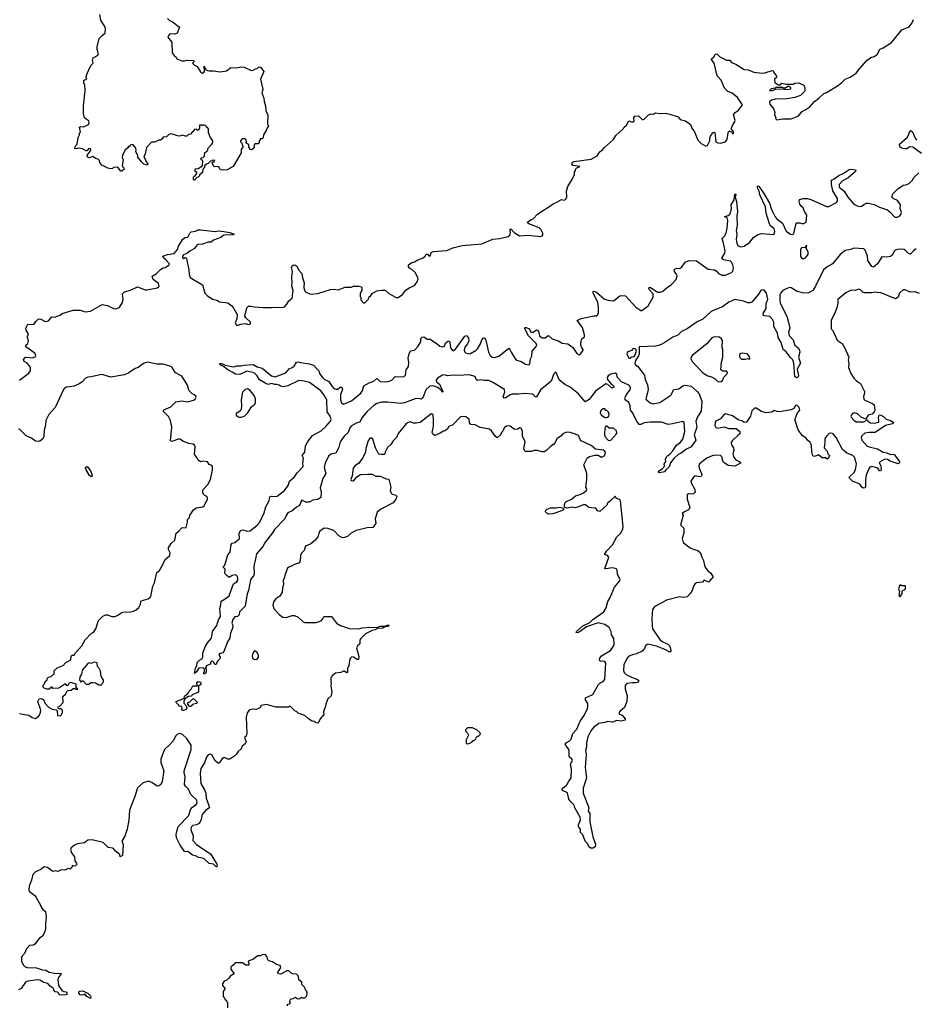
# Model space of a CAD drawing. Extents: x 2386897 to 2565480, y 579156 to 761880.
# Tile 68 of 191: x 2418018 to 2428495, y 707975 to 719492. Entities that reach past the tile are written whole.
import ezdxf

# ---------------------------------------------------------------- set-up
doc = ezdxf.new("R2010")
doc.units = 0

msp = doc.modelspace()

# ---------------------------------------------------------------- linework, layer by layer
at = {"layer": '0CON10XD'}
for points in [[(2419748, 719505), (2419766, 719486), (2419806, 719466), (2419888, 719405), (2419862, 719335), (2419835, 719324), (2419775, 719327), (2419752, 719295), (2419758, 719275), (2419786, 719246), (2419797, 719225), (2419802, 719105), (2419824, 719074), (2419848, 719055), (2419858, 719035), (2419915, 719010), (2419945, 719010), (2419975, 719019), (2420050, 719015), (2420058, 719005), (2420040, 718985), (2420047, 718975), (2420065, 718959), (2420096, 718946), (2420132, 718882), (2420155, 718866), (2420169, 718871), (2420179, 718885), (2420175, 718950), (2420197, 718907), (2420215, 718899), (2420235, 718893), (2420285, 718896), (2420365, 718884), (2420437, 718893), (2420488, 718932), (2420555, 718928), (2420605, 718942), (2420646, 718936), (2420725, 718900), (2420749, 718901), (2420775, 718918), (2420795, 718920), (2420811, 718939), (2420825, 718942), (2420836, 718936), (2420873, 718885), (2420836, 718795), (2420862, 718678), (2420850, 718635), (2420876, 718576), (2420878, 718535), (2420892, 718485), (2420898, 718425), (2420922, 718375), (2420918, 718275), (2420930, 718245), (2420912, 718228), (2420900, 718195), (2420870, 718145), (2420868, 718112), (2420855, 718100), (2420832, 718098), (2420830, 718085), (2420820, 718075), (2420820, 718055), (2420808, 718042), (2420775, 718040), (2420762, 718028), (2420760, 717995), (2420735, 717970), (2420710, 717975), (2420710, 717985), (2420700, 717995), (2420698, 718028), (2420662, 718052), (2420670, 718065), (2420668, 718088), (2420655, 718100), (2420622, 718098), (2420600, 718075), (2420600, 718065), (2420618, 718048), (2420620, 718025), (2420630, 718015), (2420630, 718005), (2420610, 717975), (2420610, 717935), (2420516, 717774), (2420445, 717738), (2420405, 717732), (2420375, 717738), (2420360, 717745), (2420355, 717760), (2420337, 717777), (2420293, 717773), (2420270, 717815), (2420282, 717828), (2420295, 717830), (2420300, 717845), (2420275, 717850), (2420268, 717842), (2420252, 717838), (2420225, 717810), (2420212, 717808), (2420182, 717788), (2420180, 717765), (2420160, 717745), (2420158, 717705), (2420122, 717678), (2420120, 717665), (2420108, 717652), (2420092, 717648), (2420072, 717628), (2420065, 717610), (2420053, 717625), (2420050, 717655), (2420068, 717662), (2420090, 717695), (2420090, 717705), (2420070, 717715), (2420072, 717748), (2420105, 717750), (2420158, 717782), (2420160, 717845), (2420140, 717855), (2420140, 717875), (2420165, 717882), (2420180, 717895), (2420185, 717940), (2420208, 717952), (2420220, 717965), (2420220, 717985), (2420268, 718035), (2420278, 718055), (2420277, 718077), (2420250, 718115), (2420228, 718168), (2420228, 718215), (2420215, 718230), (2420202, 718232), (2420200, 718245), (2420190, 718255), (2420175, 718260), (2420162, 718258), (2420155, 718250), (2420145, 718260), (2420122, 718258), (2420120, 718225), (2420105, 718200), (2420092, 718202), (2420085, 718210), (2420062, 718208), (2420018, 718152), (2419995, 718150), (2419975, 718130), (2419955, 718130), (2419925, 718142), (2419889, 718131), (2419865, 718132), (2419795, 718158), (2419765, 718148), (2419735, 718122), (2419695, 718120), (2419685, 718100), (2419665, 718082), (2419645, 718082), (2419595, 718060), (2419562, 718058), (2419503, 717997), (2419488, 717925), (2419473, 717895), (2419472, 717885), (2419492, 717855), (2419499, 717829), (2419517, 717805), (2419515, 717790), (2419472, 717802), (2419448, 717825), (2419402, 717885), (2419402, 717905), (2419378, 717945), (2419382, 717965), (2419378, 717988), (2419345, 718030), (2419325, 718030), (2419310, 718025), (2419305, 718010), (2419292, 718008), (2419279, 717991), (2419251, 717969), (2419221, 717905), (2419219, 717879), (2419227, 717855), (2419217, 717787), (2419220, 717775), (2419238, 717758), (2419240, 717745), (2419215, 717720), (2419202, 717722), (2419176, 717756), (2419157, 717767), (2419115, 717762), (2419105, 717752), (2419085, 717748), (2419050, 717755), (2418979, 717789), (2418958, 717815), (2418948, 717848), (2418935, 717860), (2418913, 717863), (2418875, 717892), (2418835, 717878), (2418812, 717885), (2418808, 717902), (2418852, 717965), (2418845, 717987), (2418825, 717982), (2418805, 717960), (2418795, 717960), (2418755, 717983), (2418715, 717990), (2418675, 717980), (2418662, 717985), (2418673, 718015), (2418692, 718035), (2418702, 718115), (2418718, 718145), (2418720, 718165), (2418730, 718175), (2418720, 718235), (2418728, 718242), (2418765, 718241), (2418798, 718255), (2418822, 718268), (2418833, 718285), (2418825, 718312), (2418795, 718328), (2418778, 718345), (2418763, 718395), (2418764, 718485), (2418784, 718665), (2418782, 718725), (2418767, 718755), (2418767, 718775), (2418770, 718785), (2418802, 718795), (2418797, 718817), (2418800, 718845), (2418839, 718935), (2418855, 718962), (2418878, 718985), (2418871, 719015), (2418877, 719045), (2418927, 719073), (2418937, 719085), (2418940, 719095), (2418923, 719145), (2418923, 719175), (2418948, 719272), (2418987, 719313), (2419020, 719335), (2419022, 719385), (2419018, 719405), (2418968, 719485), (2418954, 719554)], [(2418207, 715963), (2418235, 715990), (2418245, 715992), (2418265, 715990), (2418315, 715963), (2418355, 715970), (2418395, 716017), (2418435, 716012), (2418465, 716030), (2418490, 716035), (2418516, 716054), (2418645, 716096), (2418725, 716096), (2418785, 716077), (2418845, 716082), (2418985, 716162), (2419045, 716148), (2419115, 716114), (2419145, 716112), (2419175, 716121), (2419191, 716135), (2419221, 716185), (2419228, 716225), (2419222, 716285), (2419245, 716310), (2419315, 716327), (2419395, 716366), (2419485, 716334), (2419505, 716333), (2419625, 716357), (2419643, 716367), (2419650, 716375), (2419642, 716405), (2419578, 716455), (2419568, 716492), (2419615, 716520), (2419665, 716570), (2419695, 716590), (2419720, 716595), (2419765, 716620), (2419770, 716635), (2419729, 716685), (2419701, 716705), (2419694, 716725), (2419746, 716744), (2419825, 716757), (2419864, 716805), (2419875, 716845), (2419928, 716925), (2419955, 716946), (2419985, 716950), (2420008, 716995), (2420025, 717012), (2420075, 717020), (2420106, 717034), (2420135, 717036), (2420305, 717016), (2420345, 717021), (2420405, 717016), (2420478, 717005), (2420527, 716985), (2420514, 716976), (2420405, 716972), (2420370, 716945), (2420286, 716914), (2420260, 716890), (2420225, 716889), (2420155, 716867), (2420105, 716864), (2420092, 716855), (2420064, 716816), (2420008, 716785), (2419975, 716756), (2419935, 716740), (2419924, 716726), (2419923, 716713), (2419925, 716704), (2419935, 716699), (2419955, 716709), (2419965, 716708), (2419970, 716700), (2419996, 716565), (2419999, 716515), (2420014, 716475), (2420155, 716392), (2420184, 716295), (2420213, 716265), (2420275, 716224), (2420325, 716212), (2420354, 716194), (2420455, 716181), (2420499, 716145), (2420516, 716125), (2420561, 716045), (2420560, 715995), (2420538, 715945), (2420555, 715920), (2420575, 715918), (2420605, 715930), (2420657, 715937), (2420695, 715928), (2420718, 715935), (2420718, 715955), (2420662, 716005), (2420653, 716025), (2420675, 716120), (2420695, 716140), (2420725, 716141), (2420762, 716132), (2420865, 716124), (2420965, 716124), (2421025, 716131), (2421085, 716124), (2421115, 716133), (2421144, 716165), (2421167, 716203), (2421206, 716235), (2421218, 716325), (2421201, 716375), (2421205, 716415), (2421202, 716485), (2421211, 716545), (2421199, 716595), (2421206, 716615), (2421225, 716625), (2421245, 716620), (2421263, 716605), (2421279, 716565), (2421317, 716525), (2421325, 716472), (2421347, 716415), (2421341, 716365), (2421345, 716338), (2421360, 716310), (2421386, 716296), (2421425, 716283), (2421505, 716290), (2421655, 716338), (2421695, 716340), (2421745, 716331), (2421825, 716363), (2421895, 716364), (2421925, 716374), (2421985, 716376), (2422015, 716368), (2422022, 716355), (2422020, 716325), (2422002, 716295), (2422000, 716275), (2422003, 716253), (2422010, 716245), (2422010, 716215), (2422042, 716182), (2422055, 716180), (2422068, 716192), (2422097, 716223), (2422102, 716248), (2422125, 716268), (2422141, 716289), (2422195, 716322), (2422255, 716330), (2422295, 716328), (2422335, 716288), (2422424, 716244), (2422446, 716244), (2422495, 716278), (2422535, 716328), (2422574, 716356), (2422635, 716382), (2422646, 716394), (2422667, 716425), (2422678, 716462), (2422673, 716485), (2422643, 716535), (2422605, 716572), (2422577, 716587), (2422568, 716605), (2422568, 716625), (2422605, 716652), (2422635, 716660), (2422675, 716684), (2422738, 716705), (2422762, 716725), (2422775, 716748), (2422788, 716748), (2422805, 716730), (2422815, 716728), (2422826, 716735), (2422831, 716769), (2422855, 716780), (2423016, 716794), (2423085, 716822), (2423195, 716850), (2423425, 716871), (2423555, 716924), (2423635, 716932), (2423734, 716956), (2423756, 716974), (2423760, 717010), (2423754, 717036), (2423765, 717047), (2423803, 717003), (2423865, 716963), (2423965, 716973), (2424115, 716958), (2424130, 716965), (2424138, 716975), (2424137, 716997), (2424118, 717035), (2424096, 717056), (2423973, 717103), (2423960, 717115), (2423962, 717128), (2424000, 717155), (2424025, 717162), (2424075, 717218), (2424265, 717342), (2424303, 717357), (2424355, 717388), (2424385, 717380), (2424405, 717388), (2424418, 717415), (2424414, 717486), (2424430, 717540), (2424485, 717630), (2424507, 717683), (2424510, 717715), (2424520, 717725), (2424520, 717745), (2424535, 717760), (2424570, 717775), (2424488, 717788), (2424478, 717805), (2424488, 717825), (2424505, 717833), (2424705, 717859), (2424775, 717900), (2424790, 717925), (2424814, 717956), (2424833, 717967), (2424861, 717999), (2424965, 718092), (2424994, 718136), (2425076, 718214), (2425087, 718233), (2425115, 718260), (2425145, 718310), (2425177, 718297), (2425195, 718297), (2425206, 718304), (2425203, 718345), (2425216, 718364), (2425257, 718367), (2425305, 718322), (2425325, 718330), (2425375, 718380), (2425405, 718390), (2425432, 718388), (2425457, 718403), (2425505, 718397), (2425575, 718400), (2425625, 718387), (2425720, 718355), (2425744, 718324), (2425808, 718308), (2425864, 718265), (2425881, 718225), (2425911, 718181), (2425953, 718085), (2425992, 718045), (2426045, 718012), (2426065, 718020), (2426090, 718075), (2426091, 718105), (2426100, 718130), (2426125, 718168), (2426143, 718177), (2426152, 718172), (2426163, 718065), (2426185, 718052), (2426215, 718050), (2426275, 718062), (2426296, 718094), (2426304, 718136), (2426307, 718173), (2426315, 718188), (2426325, 718190), (2426345, 718180), (2426358, 718158), (2426372, 718165), (2426365, 718190), (2426350, 718200), (2426342, 718215), (2426357, 718253), (2426382, 718295), (2426387, 718315), (2426368, 718382), (2426388, 718405), (2426425, 718432), (2426472, 718495), (2426415, 718583), (2426354, 718634), (2426303, 718653), (2426263, 718693), (2426224, 718784), (2426176, 718836), (2426142, 718985), (2426110, 719025), (2426112, 719035), (2426138, 719055), (2426155, 719088), (2426175, 719093), (2426207, 719057), (2426285, 719020), (2426325, 719018), (2426345, 718992), (2426394, 718974), (2426495, 718910), (2426540, 718905), (2426605, 718880), (2426705, 718866), (2426735, 718869), (2426820, 718900), (2426834, 718894), (2426846, 718866), (2426872, 718835), (2426870, 718815), (2426850, 718795), (2426852, 718752), (2426865, 718750), (2426895, 718730), (2426918, 718732), (2426935, 718750), (2426985, 718738), (2427065, 718740), (2427085, 718750), (2427132, 718752), (2427190, 718725), (2427202, 718695), (2427202, 718665), (2427195, 718650), (2427154, 718606), (2427085, 718583), (2426995, 718565), (2426855, 718562), (2426815, 718551), (2426795, 718536), (2426789, 718525), (2426792, 718505), (2426840, 718445), (2426852, 718405), (2426850, 718385), (2426862, 718345), (2426860, 718335), (2426875, 718320), (2426945, 718334), (2427045, 718331), (2427125, 718363), (2427170, 718420), (2427215, 718441), (2427260, 718475), (2427315, 718537), (2427366, 718574), (2427425, 718630), (2427455, 718640), (2427585, 718719), (2427634, 718756), (2427658, 718782), (2427675, 718798), (2427735, 718821), (2427803, 718865), (2427841, 718919), (2427930, 719015), (2427975, 719049), (2428015, 719060), (2428048, 719085), (2428061, 719099), (2428077, 719143), (2428118, 719162), (2428217, 719225), (2428338, 719375), (2428425, 719408), (2428460, 719455), (2428473, 719495)], [(2426825, 718664), (2426855, 718680), (2426925, 718682), (2427005, 718674), (2427040, 718685), (2427040, 718695), (2427025, 718710), (2427005, 718710), (2426975, 718690), (2426955, 718690), (2426945, 718700), (2426865, 718700), (2426855, 718690), (2426810, 718685), (2426790, 718665), (2426825, 718664)], [(2428569, 717929), (2428465, 718001), (2428426, 718004), (2428395, 717983), (2428375, 717980), (2428335, 717990), (2428314, 718004), (2428312, 718038), (2428405, 718118), (2428435, 718192), (2428445, 718197), (2428461, 718181), (2428492, 718105), (2428509, 718085)], [(2427146, 717335), (2427136, 717365), (2427142, 717388), (2427185, 717402), (2427235, 717400), (2427275, 717390), (2427455, 717308), (2427485, 717308), (2427572, 717355), (2427586, 717375), (2427585, 717400), (2427532, 717492), (2427514, 717565), (2427514, 717615), (2427545, 717629), (2427600, 717670), (2427653, 717695), (2427720, 717740), (2427745, 717744), (2427795, 717736), (2427800, 717725), (2427796, 717715), (2427705, 717640), (2427644, 717606), (2427606, 717564), (2427603, 717535), (2427662, 717485), (2427706, 717415), (2427775, 717336), (2427815, 717314), (2427845, 717309), (2427868, 717312), (2427895, 717330), (2427924, 717346), (2427945, 717347), (2428015, 717329), (2428075, 717299), (2428170, 717270), (2428202, 717242), (2428255, 717182), (2428285, 717184), (2428311, 717195), (2428328, 717215), (2428334, 717236), (2428320, 717285), (2428322, 717325), (2428289, 717379), (2428235, 717400), (2428220, 717415), (2428232, 717455), (2428292, 717515), (2428355, 717558), (2428385, 717560), (2428425, 717578), (2428462, 717615), (2428481, 717649), (2428535, 717702)], [(2422953, 715177), (2422968, 715145), (2422965, 715130), (2422948, 715158), (2422909, 715189), (2422855, 715209), (2422815, 715204), (2422769, 715161), (2422735, 715070), (2422716, 715054), (2422675, 715060), (2422645, 715058), (2422518, 715012), (2422475, 715002), (2422325, 715020), (2422255, 715020), (2422195, 715002), (2422165, 714983), (2422082, 714908), (2422020, 714835), (2421998, 714785), (2421955, 714773), (2421900, 714740), (2421880, 714720), (2421859, 714665), (2421815, 714621), (2421767, 714555), (2421751, 714491), (2421737, 714455), (2421715, 714421), (2421660, 714410), (2421629, 714385), (2421592, 714305), (2421580, 714255), (2421599, 714185), (2421566, 714125), (2421533, 714015), (2421546, 713966), (2421543, 713905), (2421505, 713878), (2421448, 713872), (2421405, 713849), (2421365, 713850), (2421318, 713872), (2421307, 713853), (2421300, 713825), (2421285, 713807), (2421255, 713790), (2421205, 713749), (2421155, 713724), (2421130, 713685), (2421122, 713655), (2421000, 713530), (2420975, 713488), (2420882, 713368), (2420868, 713332), (2420788, 713245), (2420772, 713168), (2420756, 713105), (2420761, 713005), (2420755, 712987), (2420729, 712961), (2420720, 712940), (2420694, 712815), (2420680, 712775), (2420657, 712633), (2420588, 712565), (2420585, 712530), (2420565, 712512), (2420535, 712508), (2420513, 712475), (2420502, 712435), (2420511, 712411), (2420509, 712375), (2420484, 712315), (2420475, 712260), (2420450, 712215), (2420408, 712102), (2420395, 712088), (2420350, 712075), (2420350, 712055), (2420362, 712035), (2420359, 712015), (2420330, 711985), (2420315, 711950), (2420305, 711950), (2420290, 711975), (2420275, 711990), (2420265, 711990), (2420252, 711975), (2420250, 711955), (2420200, 711935), (2420200, 711915), (2420190, 711905), (2420198, 711898), (2420198, 711855), (2420185, 711840), (2420172, 711842), (2420173, 711857), (2420180, 711865), (2420180, 711895), (2420165, 711910), (2420113, 711907), (2420086, 711864), (2420064, 711845), (2420074, 711905), (2420091, 711935), (2420094, 711975), (2420125, 712004), (2420155, 712020), (2420162, 712035), (2420162, 712085), (2420193, 712165), (2420215, 712205), (2420263, 712257), (2420275, 712335), (2420326, 712404), (2420345, 712473), (2420367, 712513), (2420358, 712605), (2420373, 712647), (2420375, 712692), (2420424, 712716), (2420468, 712752), (2420520, 712895), (2420558, 712915), (2420570, 712935), (2420572, 712955), (2420565, 712980), (2420545, 712998), (2420505, 712990), (2420475, 712970), (2420465, 712970), (2420445, 712987), (2420420, 713015), (2420423, 713063), (2420402, 713085), (2420402, 713095), (2420419, 713111), (2420455, 713232), (2420481, 713265), (2420492, 713355), (2420505, 713368), (2420535, 713378), (2420559, 713395), (2420589, 713425), (2420587, 713483), (2420593, 713503), (2420605, 713519), (2420624, 713526), (2420685, 713509), (2420715, 713514), (2420795, 713578), (2420827, 713613), (2420880, 713725), (2420899, 713795), (2420936, 713865), (2420945, 713910), (2420965, 713919), (2421005, 713913), (2421032, 713918), (2421115, 713985), (2421158, 714045), (2421174, 714096), (2421232, 714145), (2421265, 714193), (2421334, 714265), (2421330, 714305), (2421339, 714365), (2421324, 714395), (2421355, 714433), (2421361, 714505), (2421382, 714548), (2421445, 714629), (2421545, 714685), (2421598, 714732), (2421654, 714795), (2421662, 714815), (2421652, 714855), (2421615, 714905), (2421611, 715045), (2421581, 715101), (2421542, 715152), (2421409, 715249), (2421345, 715264), (2421285, 715270), (2421155, 715211), (2421105, 715196), (2421070, 715205), (2421055, 715218), (2421026, 715226), (2421004, 715224), (2420965, 715236), (2420925, 715224), (2420898, 715235), (2420825, 715278), (2420796, 715326), (2420767, 715357), (2420747, 715367), (2420675, 715380), (2420595, 715341), (2420542, 715345), (2420505, 715369), (2420455, 715396), (2420404, 715434), (2420364, 715454), (2420358, 715465), (2420365, 715472), (2420385, 715471), (2420422, 715452), (2420496, 715434), (2420525, 715433), (2420557, 715443), (2420605, 715443), (2420645, 715452), (2420748, 715458), (2420795, 715430), (2420853, 715415), (2420966, 715326), (2421006, 715314), (2421130, 715360), (2421171, 715409), (2421205, 715422), (2421229, 715440), (2421255, 715487), (2421275, 715491), (2421305, 715481), (2421408, 715468), (2421455, 715450), (2421516, 715386), (2421526, 715355), (2421563, 715303), (2421579, 715289), (2421635, 715261), (2421672, 715202), (2421695, 715179), (2421715, 715171), (2421738, 715172), (2421777, 715197), (2421785, 715190), (2421793, 715165), (2421772, 715108), (2421771, 715045), (2421782, 715012), (2421805, 714996), (2421901, 715035), (2422008, 715125), (2422028, 715155), (2422045, 715210), (2422106, 715244), (2422161, 715265), (2422195, 715294), (2422205, 715291), (2422235, 715260), (2422285, 715257), (2422329, 715261), (2422373, 715275), (2422410, 715320), (2422435, 715314), (2422515, 715319), (2422531, 715335), (2422540, 715395), (2422568, 715435), (2422572, 715482), (2422562, 715535), (2422574, 715585), (2422590, 715620), (2422635, 715628), (2422679, 715675), (2422711, 715725), (2422710, 715765), (2422725, 715780), (2422745, 715781), (2422785, 715754), (2422825, 715754), (2422848, 715735), (2422902, 715702), (2422935, 715674), (2422965, 715666), (2422986, 715675), (2423001, 715709), (2423025, 715733), (2423044, 715734), (2423052, 715715), (2423057, 715655), (2423085, 715620), (2423115, 715639), (2423225, 715789), (2423245, 715800), (2423268, 715768), (2423271, 715735), (2423258, 715702), (2423225, 715662), (2423219, 715625), (2423224, 715605), (2423234, 715595), (2423285, 715582), (2423358, 715625), (2423375, 715642), (2423410, 715700), (2423425, 715748), (2423445, 715772), (2423455, 715772), (2423470, 715745), (2423503, 715605), (2423523, 715565), (2423545, 715545), (2423575, 715542), (2423625, 715556), (2423735, 715648), (2423745, 715646), (2423754, 715634), (2423766, 715605), (2423804, 715545), (2423820, 715520), (2423835, 715508), (2423886, 715496), (2423935, 715464), (2423975, 715454), (2423985, 715468), (2423993, 715525), (2424009, 715555), (2424013, 715615), (2424066, 715675), (2424069, 715685), (2424061, 715705), (2423972, 715795), (2423924, 715885), (2423928, 715892), (2423945, 715891), (2423978, 715875), (2423988, 715865), (2423995, 715842), (2424005, 715837), (2424025, 715839), (2424065, 715866), (2424075, 715861), (2424087, 715845), (2424101, 715795), (2424129, 715769), (2424165, 715771), (2424195, 715796), (2424205, 715798), (2424248, 715758), (2424317, 715737), (2424365, 715710), (2424429, 715699), (2424489, 715659), (2424535, 715589), (2424563, 715573), (2424576, 715575), (2424610, 715625), (2424610, 715635), (2424594, 715654), (2424584, 715685), (2424582, 715715), (2424592, 715745), (2424595, 715760), (2424627, 715783), (2424627, 715805), (2424601, 715891), (2424540, 715975), (2424585, 715998), (2424733, 716027), (2424762, 716028), (2424781, 716045), (2424788, 716062), (2424791, 716125), (2424780, 716185), (2424752, 716252), (2424726, 716295), (2424727, 716313), (2424735, 716316), (2424765, 716304), (2424860, 716225), (2424901, 716211), (2424965, 716204), (2425037, 716263), (2425055, 716267), (2425105, 716262), (2425225, 716128), (2425285, 716090), (2425295, 716091), (2425370, 716145), (2425429, 716245), (2425430, 716285), (2425382, 716338), (2425378, 716355), (2425395, 716362), (2425445, 716327), (2425485, 716307), (2425516, 716304), (2425543, 716315), (2425595, 716364), (2425640, 716390), (2425696, 716455), (2425709, 716495), (2425702, 716515), (2425678, 716545), (2425676, 716565), (2425684, 716575), (2425705, 716584), (2425737, 716583), (2425760, 716595), (2425804, 716655), (2425846, 716676), (2425935, 716672), (2426073, 716573), (2426147, 716567), (2426165, 716555), (2426193, 716523), (2426233, 716503), (2426275, 716503), (2426346, 716534), (2426358, 716545), (2426365, 716563), (2426368, 716595), (2426362, 716625), (2426346, 716655), (2426335, 716666), (2426252, 716685), (2426237, 716695), (2426234, 716704), (2426267, 716763), (2426270, 716785), (2426252, 716878), (2426237, 716933), (2426265, 716959), (2426282, 716995), (2426295, 717055), (2426301, 717145), (2426295, 717173), (2426268, 717185), (2426268, 717192), (2426305, 717202), (2426324, 717216), (2426335, 717235), (2426345, 717285), (2426342, 717328), (2426376, 717385), (2426385, 717450), (2426395, 717450), (2426390, 717415), (2426403, 717365), (2426415, 717245), (2426409, 717195), (2426413, 717085), (2426399, 717025), (2426407, 716985), (2426399, 716925), (2426409, 716875), (2426425, 716848), (2426455, 716836), (2426495, 716842), (2426554, 716886), (2426603, 716945), (2426652, 716978), (2426695, 716993), (2426835, 716979), (2426845, 716987), (2426852, 717015), (2426845, 717045), (2426802, 717082), (2426788, 717105), (2426751, 717231), (2426744, 717305), (2426677, 717445), (2426668, 717488), (2426650, 717525), (2426651, 717549), (2426665, 717544), (2426725, 717459), (2426788, 717348), (2426814, 717274), (2426855, 717186), (2426875, 717162), (2426941, 717111), (2426985, 717020), (2427035, 716984), (2427062, 716978), (2427075, 716990), (2427098, 717095), (2427110, 717115), (2427143, 717117), (2427167, 717107), (2427193, 717107), (2427217, 717123), (2427228, 717205), (2427199, 717249), (2427185, 717290), (2427160, 717310), (2427146, 717335)], [(2428507, 716813), (2428473, 716787), (2428439, 716751), (2428415, 716758), (2428385, 716789), (2428365, 716803), (2428329, 716809), (2428285, 716805), (2428263, 716797), (2428252, 716788), (2428225, 716736), (2428207, 716723), (2428164, 716716), (2428105, 716717), (2428052, 716638), (2428005, 716599), (2427987, 716605), (2427941, 716675), (2427938, 716728), (2427908, 716798), (2427895, 716812), (2427775, 716820), (2427737, 716803), (2427675, 716791), (2427615, 716745), (2427525, 716635), (2427465, 716602), (2427420, 716565), (2427329, 716375), (2427296, 716324), (2427245, 716296), (2427192, 716292), (2427112, 716312), (2427045, 716355), (2427025, 716359), (2426985, 716346), (2426947, 716325), (2426921, 716299), (2426910, 716275), (2426909, 716215), (2426916, 716176), (2426991, 716025), (2427009, 715965), (2427026, 715884), (2427012, 715838), (2427018, 715798), (2427066, 715746), (2427088, 715685), (2427126, 715655), (2427142, 715625), (2427143, 715605), (2427129, 715545), (2427154, 715475), (2427113, 715405), (2427128, 715325), (2427121, 715305), (2427105, 715304), (2427087, 715317), (2427074, 715474), (2427062, 715512), (2427035, 715541), (2426985, 715606), (2426949, 715635), (2426926, 715715), (2426893, 715773), (2426884, 715825), (2426840, 715905), (2426841, 715955), (2426826, 715985), (2426795, 716020), (2426737, 716027), (2426723, 716033), (2426714, 716044), (2426718, 716065), (2426751, 716115), (2426752, 716168), (2426769, 716225), (2426755, 716292), (2426729, 716329), (2426705, 716334), (2426688, 716325), (2426660, 716280), (2426586, 716194), (2426565, 716180), (2426535, 716179), (2426485, 716199), (2426385, 716218), (2426315, 716188), (2426238, 716132), (2426130, 716090), (2426105, 716075), (2426011, 715989), (2425945, 715958), (2425825, 715877), (2425759, 715845), (2425718, 715802), (2425660, 715780), (2425565, 715716), (2425515, 715690), (2425455, 715674), (2425264, 715666), (2425266, 715585), (2425258, 715562), (2425221, 715505), (2425215, 715475), (2425224, 715455), (2425248, 715435), (2425328, 715335), (2425336, 715285), (2425362, 715222), (2425369, 715165), (2425343, 715055), (2425392, 715012), (2425425, 715000), (2425506, 715015), (2425635, 715100), (2425672, 715165), (2425730, 715175), (2425775, 715208), (2425805, 715216), (2425875, 715204), (2425944, 715145), (2425966, 715115), (2425997, 715025), (2425992, 714915), (2425946, 714845), (2425929, 714795), (2425941, 714725), (2425909, 714635), (2425928, 714575), (2425875, 714496), (2425812, 714465), (2425755, 714421), (2425723, 714407), (2425672, 714358), (2425633, 714307), (2425615, 714261), (2425577, 714225), (2425560, 714205), (2425545, 714199), (2425495, 714193), (2425492, 714205), (2425498, 714215), (2425539, 714241), (2425558, 714262), (2425562, 714275), (2425558, 714295), (2425578, 714325), (2425573, 714353), (2425585, 714378), (2425600, 714395), (2425625, 714410), (2425660, 714450), (2425700, 714515), (2425748, 714552), (2425775, 714585), (2425800, 714675), (2425792, 714782), (2425775, 714792), (2425655, 714763), (2425605, 714757), (2425525, 714783), (2425394, 714786), (2425325, 714776), (2425285, 714756), (2425266, 714756), (2425236, 714795), (2425185, 714900), (2425165, 714925), (2425158, 714975), (2425144, 715015), (2425101, 715045), (2425096, 715055), (2425106, 715085), (2425128, 715122), (2425158, 715162), (2425162, 715185), (2425156, 715205), (2425145, 715216), (2425060, 715255), (2425009, 715309), (2425004, 715344), (2424985, 715356), (2424960, 715355), (2424935, 715345), (2424902, 715325), (2424889, 715305), (2424894, 715285), (2424924, 715244), (2424940, 715225), (2424955, 715220), (2424970, 715205), (2424970, 715195), (2424945, 715184), (2424897, 715227), (2424875, 715233), (2424754, 715146), (2424679, 715051), (2424635, 715021), (2424555, 715115), (2424459, 715195), (2424396, 715226), (2424329, 715279), (2424295, 715367), (2424285, 715370), (2424265, 715350), (2424236, 715264), (2424165, 715204), (2424114, 715166), (2424065, 715081), (2424055, 715076), (2424021, 715111), (2423925, 715120), (2423855, 715111), (2423775, 715112), (2423755, 715105), (2423705, 715069), (2423686, 715066), (2423676, 715085), (2423692, 715135), (2423689, 715165), (2423561, 715245), (2423505, 715272), (2423455, 715270), (2423415, 715281), (2423375, 715271), (2423358, 715285), (2423345, 715318), (2423275, 715337), (2423155, 715330), (2423085, 715334), (2423025, 715327), (2422985, 715338), (2422965, 715334), (2422905, 715301), (2422889, 715275), (2422894, 715255), (2422928, 715228), (2422953, 715177)], [(2427185, 716694), (2427210, 716705), (2427242, 716745), (2427242, 716772), (2427220, 716825), (2427225, 716850), (2427210, 716845), (2427207, 716823), (2427175, 716828), (2427159, 716821), (2427151, 716799), (2427153, 716725), (2427165, 716706), (2427185, 716694)], [(2428545, 716291), (2428495, 716308), (2428434, 716304), (2428375, 716332), (2428355, 716332), (2428310, 716295), (2428294, 716246), (2428265, 716227), (2428085, 716303), (2428065, 716298), (2428025, 716306), (2427985, 716296), (2427905, 716296), (2427882, 716305), (2427855, 716334), (2427831, 716339), (2427795, 716323), (2427745, 716330), (2427684, 716296), (2427589, 716221), (2427588, 716175), (2427577, 716123), (2427547, 716045), (2427518, 715995), (2427513, 715975), (2427513, 715875), (2427532, 715855), (2427582, 715745), (2427640, 715705), (2427671, 715651), (2427716, 715546), (2427710, 715515), (2427718, 715465), (2427712, 715425), (2427742, 715355), (2427775, 715300), (2427807, 715267), (2427853, 715235), (2427902, 715145), (2427903, 715125), (2427888, 715085), (2427892, 715055), (2427905, 715042), (2427995, 715003), (2428015, 714988), (2428023, 714925), (2428016, 714904), (2427991, 714879), (2427945, 714868), (2427915, 714820), (2427862, 714842), (2427820, 714880), (2427785, 714894), (2427765, 714888), (2427748, 714872), (2427742, 714855), (2427745, 714842), (2427775, 714806), (2427805, 714789), (2427892, 714788), (2427910, 714795), (2427922, 714808), (2427935, 714810), (2427940, 714795), (2427972, 714775), (2428015, 714774), (2428068, 714785), (2428070, 714805), (2428064, 714836), (2428072, 714868), (2428085, 714870), (2428125, 714850), (2428155, 714818), (2428205, 714804), (2428236, 714786), (2428238, 714775), (2428228, 714765), (2428145, 714744), (2428026, 714664), (2427955, 714662), (2427905, 714654), (2427870, 714625), (2427862, 714605), (2427870, 714575), (2427927, 714507), (2427956, 714494), (2428055, 714471), (2428120, 714435), (2428164, 714424), (2428205, 714406), (2428235, 714411), (2428247, 714405), (2428310, 714325), (2428312, 714315), (2428306, 714304), (2428295, 714298), (2428285, 714300), (2428200, 714330), (2428169, 714349), (2428140, 714350), (2428085, 714322), (2428073, 714307), (2428091, 714275), (2428096, 714225), (2428088, 714212), (2428078, 714215), (2428060, 714240), (2428045, 714249), (2427986, 714264), (2427965, 714260), (2427950, 714240), (2427920, 714165), (2427912, 714112), (2427914, 714026), (2427904, 714016), (2427884, 714014), (2427868, 714025), (2427845, 714058), (2427762, 714095), (2427720, 714135), (2427724, 714146), (2427775, 714191), (2427796, 714226), (2427808, 714298), (2427784, 714375), (2427765, 714394), (2427695, 714420), (2427645, 714463), (2427568, 714605), (2427535, 714647), (2427515, 714657), (2427488, 714652), (2427463, 714627)], [(2418016, 715275), (2418125, 715357), (2418144, 715385), (2418146, 715415), (2418132, 715442), (2418105, 715473), (2418072, 715495), (2418063, 715517), (2418081, 715539), (2418095, 715543), (2418165, 715538), (2418200, 715550), (2418209, 715565), (2418195, 715590), (2418092, 715665), (2418092, 715685), (2418114, 715706), (2418122, 715735), (2418110, 715775), (2418110, 715795), (2418118, 715802), (2418120, 715815), (2418095, 715860), (2418090, 715885), (2418115, 715930), (2418182, 715928), (2418207, 715963)], [(2426205, 715256), (2426225, 715259), (2426238, 715272), (2426255, 715310), (2426295, 715350), (2426300, 715365), (2426285, 715380), (2426245, 715380), (2426220, 715395), (2426228, 715485), (2426244, 715546), (2426242, 715635), (2426236, 715656), (2426240, 715740), (2426230, 715760), (2426205, 715780), (2426145, 715784), (2426115, 715770), (2426055, 715700), (2425886, 715564), (2425874, 715545), (2425871, 715525), (2425885, 715494), (2426011, 715361), (2426070, 715325), (2426112, 715315), (2426155, 715290), (2426185, 715262), (2426205, 715256)], [(2425155, 715532), (2425181, 715549), (2425207, 715553), (2425216, 715564), (2425232, 715615), (2425225, 715635), (2425215, 715644), (2425194, 715646), (2425175, 715623), (2425145, 715613), (2425125, 715598), (2425121, 715585), (2425127, 715565), (2425145, 715532), (2425155, 715532)], [(2426505, 715520), (2426535, 715530), (2426555, 715522), (2426560, 715525), (2426555, 715550), (2426538, 715575), (2426524, 715584), (2426475, 715591), (2426455, 715587), (2426440, 715575), (2426437, 715555), (2426441, 715541), (2426463, 715523), (2426505, 715520)], [(2418015, 711377), (2418075, 711366), (2418125, 711356), (2418165, 711330), (2418191, 711321), (2418205, 711318), (2418216, 711324), (2418248, 711355), (2418263, 711387), (2418267, 711415), (2418232, 711515), (2418245, 711550), (2418265, 711552), (2418295, 711540), (2418318, 711495), (2418355, 711452), (2418398, 711428), (2418445, 711420), (2418458, 711408), (2418462, 711352), (2418495, 711350), (2418508, 711362), (2418510, 711375), (2418520, 711385), (2418520, 711415), (2418505, 711430), (2418472, 711432), (2418470, 711455), (2418488, 711462), (2418528, 711505), (2418523, 711577), (2418556, 711604), (2418570, 711635), (2418583, 711647), (2418622, 711648), (2418645, 711670), (2418665, 711670), (2418675, 711660), (2418698, 711662), (2418695, 711670), (2418680, 711675), (2418678, 711718), (2418615, 711738), (2418595, 711730), (2418590, 711715), (2418575, 711700), (2418558, 711718), (2418545, 711720), (2418476, 711674), (2418405, 711670), (2418395, 711690), (2418365, 711660), (2418335, 711660), (2418303, 711673), (2418293, 711683), (2418293, 711707), (2418307, 711723), (2418315, 711750), (2418338, 711772), (2418340, 711785), (2418355, 711800), (2418385, 711810), (2418405, 711830), (2418420, 711835), (2418420, 711875), (2418455, 711910), (2418535, 711940), (2418540, 711955), (2418560, 711975), (2418618, 712005), (2418622, 712048), (2418632, 712058), (2418655, 712060), (2418665, 712070), (2418670, 712085), (2418745, 712170), (2418785, 712240), (2418860, 712315), (2418880, 712325), (2418908, 712365), (2418940, 712465), (2418990, 712515), (2419025, 712532), (2419045, 712532), (2419095, 712512), (2419135, 712512), (2419175, 712532), (2419204, 712556), (2419225, 712563), (2419315, 712567), (2419350, 712575), (2419381, 712589), (2419412, 712615), (2419432, 712655), (2419434, 712685), (2419440, 712695), (2419522, 712718), (2419544, 712736), (2419553, 712747), (2419574, 712865), (2419594, 712905), (2419624, 713025), (2419655, 713050), (2419702, 713135), (2419718, 713175), (2419776, 713225), (2419779, 713255), (2419758, 713295), (2419758, 713315), (2419792, 713365), (2419833, 713405), (2419850, 713485), (2419881, 713509), (2419915, 713548), (2419925, 713552), (2419955, 713547), (2419966, 713554), (2419982, 713615), (2419982, 713645), (2420005, 713670), (2420007, 713695), (2420055, 713763), (2420085, 713781), (2420162, 713795), (2420177, 713805), (2420186, 713824), (2420215, 713880), (2420216, 713896), (2420206, 713916), (2420185, 713928), (2420165, 713948), (2420159, 713975), (2420165, 713997), (2420219, 714055), (2420252, 714115), (2420272, 714225), (2420272, 714265), (2420265, 714278), (2420235, 714290), (2420215, 714320), (2420165, 714328), (2420135, 714322), (2420105, 714340), (2420092, 714372), (2420062, 714405), (2420070, 714495), (2420062, 714515), (2420048, 714528), (2419996, 714536), (2419935, 714560), (2419893, 714587), (2419875, 714587), (2419797, 714557), (2419782, 714565), (2419799, 714725), (2419784, 714804), (2419760, 714850), (2419698, 714915), (2419705, 714930), (2419785, 714964), (2419845, 715023), (2419915, 715034), (2419985, 715022), (2420050, 715040), (2420073, 715055), (2420082, 715075), (2420078, 715088), (2420058, 715105), (2420031, 715121), (2420001, 715151), (2419976, 715225), (2419915, 715322), (2419840, 715360), (2419804, 715424), (2419790, 715435), (2419693, 715463), (2419625, 715462), (2419515, 715485), (2419465, 715469), (2419405, 715425), (2419368, 715412), (2419295, 715363), (2419245, 715339), (2419085, 715312), (2418995, 715340), (2418975, 715342), (2418855, 715314), (2418815, 715312), (2418790, 715300), (2418751, 715255), (2418723, 715235), (2418655, 715205), (2418605, 715197), (2418565, 715195), (2418535, 715175), (2418434, 714955), (2418361, 714875), (2418326, 714804), (2418321, 714745), (2418305, 714690), (2418301, 714615), (2418290, 714590), (2418255, 714562), (2418235, 714558), (2418205, 714563), (2418155, 714597), (2418095, 714625), (2418019, 714699), (2418005, 714703)], [(2420615, 714842), (2420651, 714859), (2420685, 714888), (2420732, 714965), (2420768, 714995), (2420778, 715015), (2420776, 715056), (2420762, 715095), (2420715, 715153), (2420685, 715173), (2420655, 715166), (2420624, 715135), (2420610, 715045), (2420613, 714975), (2420608, 714935), (2420596, 714914), (2420552, 714885), (2420552, 714865), (2420560, 714855), (2420585, 714842), (2420615, 714842)], [(2427463, 714627), (2427443, 714605), (2427436, 714585), (2427438, 714548), (2427430, 714485), (2427464, 714445), (2427474, 714414), (2427490, 714395), (2427475, 714360), (2427465, 714352), (2427445, 714368), (2427405, 714367), (2427362, 714402), (2427315, 714383), (2427295, 714392), (2427284, 714436), (2427282, 714515), (2427266, 714546), (2427235, 714572), (2427218, 714598), (2427177, 714625), (2427127, 714695), (2427091, 714805), (2427090, 714825), (2427113, 714885), (2427146, 714925), (2427137, 714955), (2427115, 714980), (2427105, 714983), (2427095, 714978), (2427076, 714944), (2427045, 714929), (2426905, 714907), (2426878, 714908), (2426845, 714922), (2426817, 714903), (2426745, 714892), (2426695, 714910), (2426635, 714950), (2426615, 714950), (2426583, 714917), (2426567, 714853), (2426520, 714785), (2426495, 714782), (2426475, 714797), (2426425, 714811), (2426355, 714858), (2426275, 714881), (2426255, 714870), (2426217, 714823), (2426161, 714795), (2426154, 714784), (2426149, 714745), (2426161, 714721), (2426184, 714714), (2426255, 714728), (2426315, 714710), (2426399, 714709), (2426442, 714675), (2426443, 714657), (2426436, 714644), (2426353, 714565), (2426340, 714545), (2426340, 714535), (2426345, 714518), (2426370, 714485), (2426372, 714455), (2426362, 714415), (2426372, 714375), (2426394, 714344), (2426450, 714315), (2426450, 714305), (2426385, 714269), (2426305, 714278), (2426254, 714314), (2426241, 714341), (2426236, 714375), (2426217, 714395), (2426145, 714399), (2426118, 714392), (2426055, 714365), (2425972, 714298), (2425965, 714275), (2425966, 714245), (2425996, 714185), (2425999, 714165), (2425991, 714149), (2425976, 714146), (2425936, 714154), (2425915, 714151), (2425900, 714140), (2425870, 714095), (2425873, 714075), (2425918, 713995), (2425920, 713965), (2425902, 713948), (2425885, 713944), (2425842, 713948), (2425826, 713935), (2425826, 713885), (2425859, 713785), (2425842, 713758), (2425795, 713737), (2425770, 713715), (2425778, 713695), (2425751, 713595), (2425753, 713575), (2425788, 713545), (2425789, 713485), (2425769, 713425), (2425778, 713378), (2425863, 713315), (2425898, 713298), (2425953, 713283), (2425983, 713255), (2425997, 713207), (2426018, 713165), (2426032, 713092), (2426072, 713042), (2426096, 713025), (2426132, 712975), (2426076, 712914), (2426025, 712936), (2426005, 712914), (2425936, 712904), (2425922, 712898), (2425902, 712865), (2425887, 712815), (2425866, 712784), (2425825, 712742), (2425785, 712733), (2425735, 712740), (2425585, 712702), (2425463, 712637), (2425440, 712620), (2425423, 712595), (2425414, 712485), (2425416, 712404), (2425423, 712365), (2425505, 712242), (2425535, 712218), (2425599, 712189), (2425623, 712165), (2425637, 712115), (2425635, 712100), (2425625, 712093), (2425565, 712126), (2425468, 712165), (2425365, 712188), (2425343, 712177), (2425328, 712135), (2425299, 712105), (2425235, 712076), (2425186, 712064), (2425145, 712046), (2425120, 712020), (2425086, 711945), (2425080, 711880), (2425089, 711855), (2425112, 711832), (2425175, 711800), (2425238, 711778), (2425256, 711766), (2425259, 711755), (2425245, 711740), (2425226, 711734), (2425185, 711736), (2425125, 711728), (2425115, 711724), (2425102, 711705), (2425103, 711665), (2425124, 711585), (2425120, 711515), (2425093, 711445), (2425041, 711405), (2425029, 711385), (2425035, 711370), (2425065, 711358), (2425087, 711335), (2425102, 711315), (2425102, 711298), (2425055, 711288), (2425005, 711294), (2424955, 711276), (2424897, 711283), (2424865, 711270), (2424792, 711258), (2424735, 711216), (2424700, 711175), (2424666, 711105), (2424648, 711035), (2424650, 710985), (2424636, 710945), (2424640, 710925), (2424647, 710895), (2424634, 710745), (2424649, 710625), (2424611, 710505), (2424609, 710445), (2424676, 710275), (2424670, 710235), (2424687, 710205), (2424688, 710108), (2424723, 709935), (2424755, 709850), (2424752, 709818), (2424727, 709803), (2424695, 709800), (2424682, 709812), (2424660, 709855), (2424632, 709882), (2424606, 709956), (2424580, 709985), (2424579, 710025), (2424556, 710055), (2424556, 710075), (2424577, 710133), (2424574, 710165), (2424514, 710275), (2424504, 710305), (2424464, 710345), (2424444, 710375), (2424425, 710447), (2424368, 710475), (2424362, 710485), (2424371, 710505), (2424419, 710541), (2424441, 710585), (2424469, 710621), (2424474, 710725), (2424462, 710785), (2424484, 710825), (2424476, 710845), (2424450, 710865), (2424446, 710876), (2424446, 710945), (2424440, 710965), (2424399, 711015), (2424413, 711035), (2424445, 711052), (2424469, 711075), (2424489, 711141), (2424536, 711195), (2424575, 711285), (2424621, 711355), (2424660, 711435), (2424666, 711456), (2424663, 711493), (2424638, 711535), (2424639, 711561), (2424722, 711598), (2424788, 711715), (2424805, 711731), (2424845, 711749), (2424865, 711775), (2424874, 711965), (2424863, 711983), (2424815, 711989), (2424804, 711994), (2424802, 712005), (2424806, 712025), (2424825, 712051), (2424929, 712115), (2424964, 712165), (2424971, 712185), (2424970, 712255), (2424943, 712295), (2424937, 712335), (2424914, 712384), (2424865, 712416), (2424786, 712436), (2424650, 712390), (2424576, 712334), (2424545, 712320), (2424527, 712325), (2424531, 712335), (2424605, 712403), (2424688, 712442), (2424724, 712476), (2424850, 712565), (2424878, 712612), (2424898, 712685), (2424925, 712735), (2424975, 712856), (2425034, 712925), (2425042, 712945), (2425013, 713003), (2425006, 713055), (2424998, 713068), (2424955, 713081), (2424875, 713068), (2424863, 713073), (2424910, 713205), (2424895, 713224), (2424858, 713235), (2424882, 713275), (2424955, 713348), (2425005, 713445), (2425049, 713485), (2425075, 713535), (2425078, 713565), (2425048, 713865), (2425038, 713878), (2425001, 713891), (2424985, 713920), (2424935, 713868), (2424894, 713836), (2424885, 713812), (2424805, 713738), (2424777, 713747), (2424757, 713777), (2424707, 713783), (2424675, 713787), (2424636, 713816), (2424615, 713816), (2424545, 713789), (2424515, 713784), (2424485, 713792), (2424419, 713779), (2424392, 713792), (2424391, 713819), (2424398, 713845), (2424406, 713854), (2424475, 713883), (2424519, 713921), (2424575, 713937), (2424615, 713957), (2424650, 713985), (2424653, 714005), (2424643, 714025), (2424654, 714115), (2424651, 714185), (2424618, 714285), (2424656, 714364), (2424685, 714384), (2424745, 714399), (2424785, 714397), (2424826, 714374), (2424863, 714395), (2424873, 714435), (2424850, 714455), (2424755, 714468), (2424703, 714513), (2424587, 714567), (2424573, 714583), (2424555, 714628), (2424520, 714645), (2424456, 714664), (2424415, 714667), (2424372, 714648), (2424348, 714622), (2424307, 714593), (2424279, 714541), (2424262, 714525), (2424230, 714505), (2424185, 714456), (2424155, 714438), (2424125, 714438), (2424075, 714454), (2424038, 714452), (2424005, 714441), (2423935, 714443), (2423922, 714452), (2423916, 714475), (2423932, 714555), (2423900, 714620), (2423901, 714675), (2423884, 714714), (2423865, 714717), (2423845, 714704), (2423805, 714699), (2423755, 714739), (2423735, 714743), (2423715, 714739), (2423685, 714717), (2423671, 714679), (2423655, 714662), (2423644, 714636), (2423605, 714602), (2423586, 714616), (2423536, 714685), (2423515, 714701), (2423405, 714724), (2423345, 714752), (2423296, 714756), (2423280, 714775), (2423275, 714820), (2423238, 714848), (2423215, 714852), (2423175, 714848), (2423086, 714754), (2423037, 714733), (2423022, 714705), (2422995, 714683), (2422975, 714680), (2422936, 714654), (2422875, 714630), (2422855, 714642), (2422844, 714665), (2422858, 714735), (2422859, 714811), (2422855, 714870), (2422845, 714878), (2422827, 714877), (2422705, 714780), (2422655, 714771), (2422624, 714774), (2422585, 714788), (2422555, 714778), (2422535, 714762), (2422445, 714653), (2422426, 714605), (2422386, 714565), (2422361, 714525), (2422323, 714487), (2422292, 714435), (2422290, 714415), (2422282, 714408), (2422243, 714407), (2422225, 714411), (2422212, 714422), (2422181, 714485), (2422151, 714585), (2422135, 714597), (2422115, 714598), (2422094, 714565), (2422068, 714475), (2422062, 714435), (2422034, 714366), (2421980, 714300), (2421938, 714272), (2421919, 714245), (2421906, 714155), (2421892, 714115), (2421895, 714103), (2421915, 714099), (2421935, 714111), (2421964, 714146), (2422005, 714171), (2422094, 714176), (2422140, 714175), (2422185, 714152), (2422235, 714151), (2422305, 714122), (2422336, 714116), (2422362, 714025), (2422352, 713985), (2422363, 713953), (2422375, 713942), (2422422, 713932), (2422430, 713915), (2422419, 713885), (2422389, 713841), (2422245, 713768), (2422200, 713730), (2422177, 713655), (2422185, 713600), (2422149, 713551), (2422082, 713548), (2421953, 713517), (2421897, 713485), (2421855, 713446), (2421805, 713431), (2421785, 713434), (2421751, 713455), (2421695, 713516), (2421622, 713542), (2421580, 713545), (2421525, 713507), (2421508, 713445), (2421474, 713405), (2421425, 713362), (2421381, 713341)], [(2424875, 714837), (2424895, 714843), (2424909, 714855), (2424914, 714875), (2424905, 714902), (2424885, 714920), (2424875, 714920), (2424865, 714940), (2424845, 714940), (2424825, 714929), (2424813, 714915), (2424809, 714895), (2424821, 714871), (2424850, 714845), (2424875, 714837)], [(2424905, 714570), (2424935, 714574), (2424997, 714645), (2425003, 714657), (2425000, 714685), (2424964, 714714), (2424913, 714713), (2424888, 714738), (2424875, 714738), (2424863, 714715), (2424858, 714645), (2424862, 714615), (2424905, 714570)], [(2418855, 714145), (2418835, 714162), (2418795, 714225), (2418790, 714245), (2418795, 714259), (2418805, 714264), (2418815, 714260), (2418845, 714215), (2418866, 714165), (2418865, 714152), (2418855, 714145)], [(2424205, 713708), (2424187, 713717), (2424170, 713735), (2424172, 713755), (2424185, 713768), (2424227, 713783), (2424294, 713784), (2424335, 713791), (2424378, 713778), (2424382, 713765), (2424368, 713752), (2424255, 713712), (2424205, 713708)], [(2421381, 713341), (2421365, 713336), (2421356, 713325), (2421347, 713285), (2421316, 713254), (2421302, 713225), (2421299, 713165), (2421291, 713139), (2421232, 713118), (2421192, 713095), (2421165, 713090), (2421152, 713078), (2421121, 712995), (2421117, 712963), (2421100, 712935), (2421104, 712885), (2421092, 712845), (2421090, 712795), (2421060, 712750), (2421015, 712716), (2420987, 712683), (2420980, 712645), (2420992, 712605), (2421055, 712534), (2421098, 712505), (2421135, 712499), (2421205, 712522), (2421235, 712522), (2421275, 712504), (2421335, 712450), (2421355, 712441), (2421488, 712442), (2421545, 712461), (2421566, 712485), (2421575, 712508), (2421585, 712512), (2421665, 712510), (2421724, 712434), (2421770, 712405), (2421872, 712372), (2421985, 712366), (2422025, 712377), (2422115, 712387), (2422197, 712383), (2422235, 712397), (2422295, 712397), (2422325, 712413), (2422342, 712405), (2422325, 712394), (2422297, 712393), (2422265, 712376), (2422205, 712370), (2422178, 712355), (2422143, 712347), (2422063, 712307), (2422005, 712250), (2421998, 712232), (2421997, 712193), (2421971, 712169), (2421958, 712145), (2421986, 712045), (2421980, 712010), (2421965, 712008), (2421925, 712037), (2421905, 712040), (2421882, 712015), (2421867, 711935), (2421854, 711906), (2421852, 711865), (2421847, 711853), (2421815, 711872), (2421805, 711872), (2421775, 711858), (2421713, 711847), (2421672, 711818), (2421670, 711805), (2421660, 711795), (2421658, 711745), (2421662, 711735), (2421660, 711695), (2421668, 711635), (2421662, 711585), (2421625, 711550), (2421598, 711485), (2421596, 711464), (2421572, 711395), (2421577, 711363), (2421532, 711315), (2421515, 711270), (2421505, 711262), (2421487, 711267), (2421465, 711282), (2421438, 711288), (2421401, 711311), (2421355, 711352), (2421275, 711380), (2421255, 711400), (2421240, 711405), (2421185, 711460), (2421172, 711458), (2421165, 711450), (2421015, 711450), (2420905, 711482), (2420845, 711470), (2420826, 711444), (2420787, 711423), (2420745, 711428), (2420705, 711420), (2420679, 711385), (2420668, 711335), (2420676, 711145), (2420667, 711113), (2420650, 711095), (2420667, 711045), (2420655, 711020), (2420620, 710995), (2420610, 710965), (2420575, 710933), (2420551, 710895), (2420535, 710881), (2420475, 710842), (2420455, 710844), (2420415, 710861), (2420395, 710859), (2420357, 710803), (2420345, 710793), (2420305, 710824), (2420265, 710892), (2420245, 710900), (2420225, 710892), (2420203, 710865), (2420179, 710801), (2420138, 710735), (2420131, 710675), (2420136, 710556), (2420181, 710485), (2420194, 710445), (2420198, 710385), (2420232, 710302), (2420237, 710275), (2420195, 710244), (2420152, 710195), (2420137, 710123), (2420119, 710091), (2420087, 710073), (2420045, 710066), (2420024, 710045), (2420022, 710015), (2420046, 709945), (2420045, 709890), (2420088, 709845), (2420255, 709733), (2420325, 709616), (2420329, 709591), (2420325, 709584), (2420315, 709584), (2420284, 709614), (2420235, 709620), (2420175, 709675), (2420155, 709685), (2420112, 709692), (2420075, 709713), (2420041, 709721), (2419985, 709762), (2419965, 709758), (2419945, 709761), (2419894, 709835), (2419885, 709858), (2419856, 709916), (2419848, 709948), (2419851, 709985), (2419874, 710055), (2419998, 710182), (2420017, 710253), (2420039, 710281), (2420085, 710316), (2420095, 710345), (2420088, 710365), (2420020, 710430), (2419995, 710490), (2419957, 710527), (2419948, 710545), (2419953, 710635), (2419941, 710685), (2419941, 710705), (2420026, 710955), (2420023, 711005), (2419974, 711084), (2419922, 711132), (2419895, 711141), (2419865, 711134), (2419845, 711117), (2419814, 711055), (2419769, 711011), (2419714, 710955), (2419669, 710845), (2419670, 710805), (2419706, 710705), (2419687, 710583), (2419670, 710545), (2419649, 710531), (2419625, 710527), (2419565, 710568), (2419535, 710580), (2419515, 710580), (2419464, 710565), (2419395, 710508), (2419365, 710405), (2419304, 710245), (2419295, 710130), (2419274, 710025), (2419247, 709943), (2419214, 709885), (2419229, 709845), (2419220, 709715), (2419195, 709700), (2419188, 709728), (2419175, 709739), (2419138, 709765), (2419115, 709797), (2419105, 709803), (2419055, 709811), (2418995, 709866), (2418865, 709898), (2418815, 709896), (2418776, 709864), (2418695, 709852), (2418661, 709835), (2418620, 709805), (2418612, 709785), (2418626, 709745), (2418658, 709698), (2418664, 709655), (2418684, 709624), (2418685, 709612), (2418673, 709595), (2418655, 709590), (2418632, 709598), (2418628, 709575), (2418605, 709557), (2418585, 709564), (2418545, 709543), (2418505, 709546), (2418465, 709530), (2418435, 709538), (2418405, 709530), (2418345, 709574), (2418305, 709582), (2418265, 709551), (2418205, 709525), (2418172, 709495), (2418158, 709425), (2418128, 709355), (2418124, 709315), (2418133, 709295), (2418195, 709247), (2418213, 709225), (2418262, 709135), (2418262, 709125), (2418288, 709085), (2418322, 709062), (2418330, 708995), (2418320, 708915), (2418320, 708855), (2418310, 708815), (2418285, 708772), (2418248, 708745), (2418195, 708678), (2418175, 708668), (2418135, 708662), (2418097, 708623), (2418075, 708570), (2418038, 708532), (2418038, 708478), (2418058, 708435), (2418082, 708415), (2418105, 708406), (2418215, 708400), (2418285, 708378), (2418325, 708373), (2418365, 708351), (2418445, 708337), (2418500, 708340), (2418500, 708325), (2418476, 708295), (2418464, 708265), (2418473, 708195), (2418514, 708134), (2418533, 708123), (2418565, 708119), (2418574, 708095), (2418560, 708085), (2418491, 708081), (2418479, 708089), (2418466, 708116), (2418435, 708119), (2418427, 708125), (2418409, 708165), (2418375, 708188), (2418349, 708219), (2418301, 708231), (2418255, 708257), (2418225, 708260), (2418112, 708245), (2418085, 708234), (2418035, 708160), (2418005, 708144)], [(2428315, 712740), (2428340, 712775), (2428342, 712808), (2428352, 712818), (2428368, 712822), (2428380, 712835), (2428380, 712865), (2428375, 712870), (2428335, 712870), (2428325, 712880), (2428310, 712875), (2428298, 712835), (2428310, 712805), (2428302, 712755), (2428315, 712740)], [(2420765, 712010), (2420795, 712013), (2420812, 712035), (2420812, 712055), (2420795, 712090), (2420777, 712107), (2420763, 712107), (2420741, 712069), (2420738, 712045), (2420743, 712023), (2420765, 712010)], [(2418975, 711710), (2418980, 711725), (2419000, 711745), (2419000, 711765), (2418973, 711813), (2418965, 711870), (2418945, 711910), (2418930, 711925), (2418925, 711970), (2418895, 711978), (2418855, 711960), (2418835, 711970), (2418820, 711965), (2418750, 711885), (2418740, 711835), (2418722, 711805), (2418720, 711765), (2418728, 711758), (2418732, 711742), (2418738, 711742), (2418742, 711758), (2418765, 711760), (2418772, 711742), (2418795, 711720), (2418825, 711720), (2418855, 711740), (2418875, 711740), (2418907, 711737), (2418943, 711713), (2418975, 711710)], [(2419923, 711413), (2419912, 711422), (2419918, 711435), (2419915, 711460), (2419882, 711462), (2419880, 711475), (2419850, 711505), (2419850, 711515), (2419938, 711552), (2419950, 711585), (2419985, 711610), (2420001, 711639), (2420025, 711660), (2420045, 711700), (2420098, 711702), (2420090, 711725), (2420092, 711738), (2420105, 711750), (2420127, 711747), (2420138, 711735), (2420137, 711717), (2420110, 711695), (2420110, 711625), (2420045, 711600), (2420025, 711580), (2419993, 711577), (2419952, 711548), (2419938, 711515), (2419938, 711498), (2419958, 711478), (2419972, 711445), (2419966, 711424), (2419935, 711413), (2419923, 711413)], [(2420015, 711458), (2420005, 711460), (2419980, 711495), (2419995, 711510), (2420005, 711510), (2420042, 711548), (2420055, 711550), (2420098, 711505), (2420088, 711495), (2420039, 711481), (2420025, 711463), (2420015, 711458)], [(2423265, 711020), (2423307, 711043), (2423325, 711060), (2423335, 711060), (2423355, 711080), (2423360, 711095), (2423375, 711110), (2423385, 711110), (2423408, 711135), (2423402, 711155), (2423366, 711186), (2423315, 711210), (2423255, 711207), (2423232, 711185), (2423238, 711165), (2423256, 711146), (2423268, 711125), (2423243, 711067), (2423240, 711025), (2423265, 711020)], [(2421150, 707955), (2421150, 707975), (2421175, 707980), (2421188, 707992), (2421180, 708005), (2421182, 708028), (2421195, 708040), (2421218, 708042), (2421245, 708060), (2421263, 708043), (2421275, 708040), (2421298, 708042), (2421315, 708060), (2421325, 708050), (2421355, 708050), (2421377, 708073), (2421380, 708105), (2421372, 708132), (2421360, 708145), (2421350, 708175), (2421320, 708205), (2421320, 708235), (2421283, 708263), (2421280, 708305), (2421258, 708328), (2421205, 708330), (2421165, 708368), (2421145, 708368), (2421075, 708328), (2421042, 708332), (2421040, 708345), (2421072, 708405), (2421065, 708428), (2421022, 708442), (2420975, 708473), (2420933, 708483), (2420920, 708495), (2420917, 708507), (2420910, 708535), (2420893, 708553), (2420864, 708556), (2420835, 708543), (2420805, 708540), (2420745, 708499), (2420700, 708485), (2420690, 708475), (2420700, 708455), (2420697, 708433), (2420664, 708434), (2420625, 708458), (2420535, 708460), (2420530, 708445), (2420492, 708415), (2420487, 708405), (2420490, 708385), (2420528, 708332), (2420480, 708305), (2420465, 708280), (2420447, 708263), (2420410, 708245), (2420390, 708215), (2420390, 708195), (2420420, 708165), (2420420, 708155), (2420400, 708125), (2420400, 708065), (2420420, 708045), (2420420, 708035), (2420438, 708018), (2420440, 708005), (2420450, 707995), (2420450, 707935)], [(2418845, 708042), (2418802, 708065), (2418785, 708092), (2418745, 708083), (2418727, 708087), (2418709, 708105), (2418709, 708121), (2418721, 708129), (2418755, 708133), (2418815, 708104), (2418848, 708075), (2418852, 708058), (2418845, 708042)]]:
    msp.add_lwpolyline(points, dxfattribs=at)

doc.saveas('drawing.dxf')
